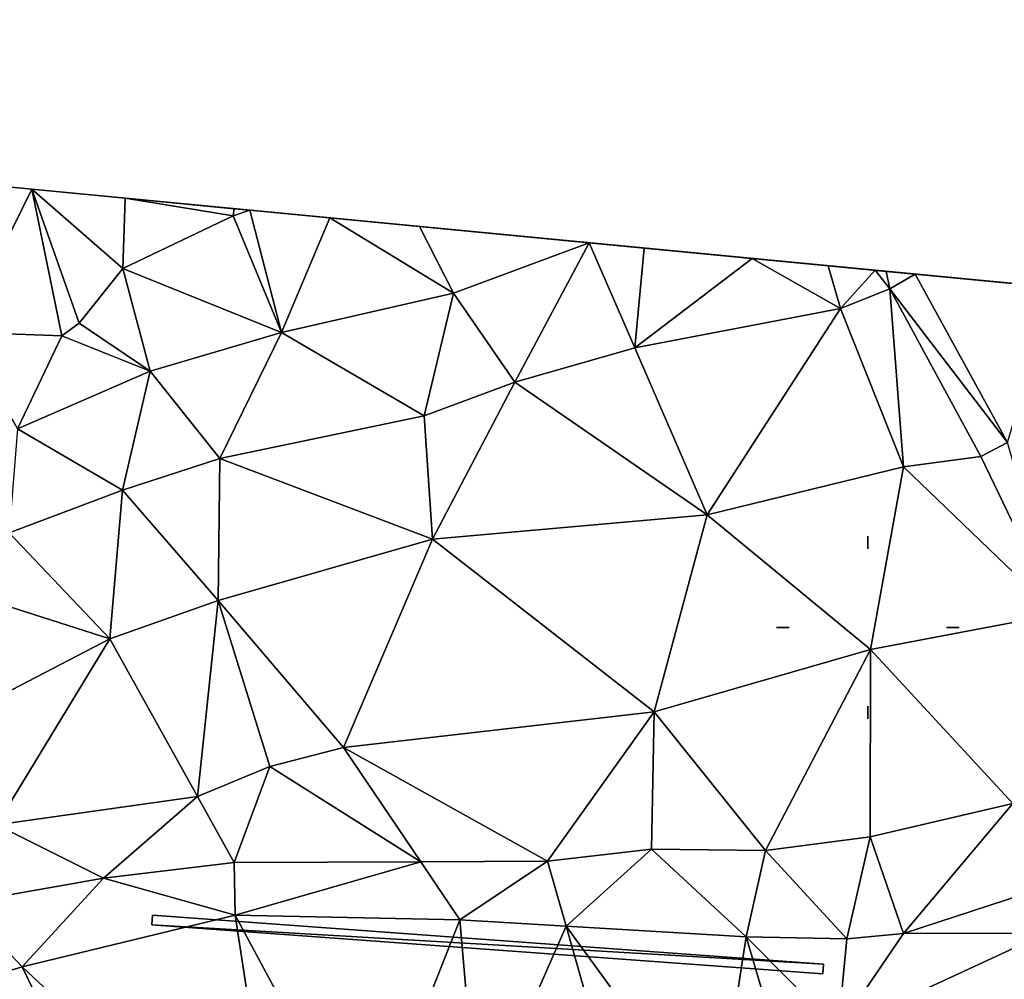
# Model space of a CAD drawing. Header units: inches. Extents: x 92348 to 92626, y 1600224 to 1600387.
# Tile 86 of 117: x 92509 to 92534, y 1600361 to 1600385. Entities that reach past the tile are written whole.
import ezdxf

# ---------------------------------------------------------------- set-up
doc = ezdxf.new("R2010")
doc.units = ezdxf.units.IN
doc.header["$MEASUREMENT"] = 0
for name, color, linetype in [('Objekter_Mur', 10, 'Continuous'), ('Terreng_ortofoto', 10, 'Continuous'), ('Vegetasjon', 10, 'Continuous')]:
    doc.layers.add(name, color=color, linetype=linetype)

msp = doc.modelspace()

# ---------------------------------------------------------------- linework, layer by layer
at = {"layer": 'Terreng_ortofoto'}
for points in [[(92464.003, 1600385.398, 121.276), (92491.751, 1600382.735, 123), (92509.069, 1600381.073, 120.875)], [(92509.069, 1600381.073, 120.875), (92491.751, 1600382.735, 123), (92503.587, 1600381.599, 122.177)], [(92509.069, 1600381.073, 120.875), (92503.587, 1600381.599, 122.177), (92504.44, 1600381.517, 122)], [(92508.272, 1600381.149, 121), (92509.069, 1600381.073, 120.875), (92504.44, 1600381.517, 122)], [(92508.272, 1600381.149, 121), (92507.265, 1600377.425, 120), (92509.069, 1600381.073, 120.875)], [(92509.834, 1600377.335, 120), (92509.069, 1600381.073, 120.875), (92507.265, 1600377.425, 120)], [(92514.632, 1600380.539, 120), (92509.069, 1600381.073, 120.875), (92511.452, 1600380.844, 120.5)], [(92511.386, 1600379.049, 120), (92511.452, 1600380.844, 120.5), (92509.069, 1600381.073, 120.875)], [(92511.386, 1600379.049, 120), (92509.069, 1600381.073, 120.875), (92510.272, 1600377.655, 120)], [(92510.272, 1600377.655, 120), (92509.069, 1600381.073, 120.875), (92509.834, 1600377.335, 120)], [(92524.697, 1600379.573, 118.83), (92529.386, 1600379.123, 118.267), (92509.069, 1600381.073, 120.875)], [(92524.697, 1600379.573, 118.83), (92509.069, 1600381.073, 120.875), (92514.632, 1600380.539, 120)], [(92529.386, 1600379.123, 118.267), (92543.266, 1600377.791, 115), (92509.069, 1600381.073, 120.875)], [(92543.266, 1600377.791, 115), (92572.785, 1600374.958, 107), (92509.069, 1600381.073, 120.875)], [(92514.209, 1600380.394, 120), (92511.452, 1600380.844, 120.5), (92511.386, 1600379.049, 120)], [(92514.632, 1600380.539, 120), (92511.452, 1600380.844, 120.5), (92514.227, 1600380.577, 120.064)], [(92514.209, 1600380.394, 120), (92514.227, 1600380.577, 120.064), (92511.452, 1600380.844, 120.5)], [(92514.632, 1600380.539, 120), (92514.227, 1600380.577, 120.064), (92514.209, 1600380.394, 120)], [(92515.44, 1600377.424, 119), (92514.632, 1600380.539, 120), (92514.209, 1600380.394, 120)], [(92515.44, 1600377.424, 119), (92516.673, 1600380.343, 119.764), (92514.632, 1600380.539, 120)], [(92524.697, 1600379.573, 118.83), (92514.632, 1600380.539, 120), (92516.673, 1600380.343, 119.764)], [(92515.44, 1600377.424, 119), (92514.209, 1600380.394, 120), (92511.386, 1600379.049, 120)], [(92519.826, 1600378.422, 119), (92516.673, 1600380.343, 119.764), (92515.44, 1600377.424, 119)], [(92519.826, 1600378.422, 119), (92518.959, 1600380.123, 119.5), (92516.673, 1600380.343, 119.764)], [(92523.286, 1600379.708, 119), (92524.697, 1600379.573, 118.83), (92516.673, 1600380.343, 119.764)], [(92523.286, 1600379.708, 119), (92516.673, 1600380.343, 119.764), (92518.959, 1600380.123, 119.5)], [(92523.286, 1600379.708, 119), (92518.959, 1600380.123, 119.5), (92519.826, 1600378.422, 119)], [(92523.286, 1600379.708, 119), (92519.826, 1600378.422, 119), (92521.394, 1600376.154, 118)], [(92523.286, 1600379.708, 119), (92521.394, 1600376.154, 118), (92524.457, 1600377.032, 118)], [(92523.286, 1600379.708, 119), (92524.457, 1600377.032, 118), (92524.697, 1600379.573, 118.83)], [(92524.457, 1600377.032, 118), (92527.446, 1600379.309, 118.5), (92524.697, 1600379.573, 118.83)], [(92524.697, 1600379.573, 118.83), (92527.446, 1600379.309, 118.5), (92529.386, 1600379.123, 118.267)], [(92524.457, 1600377.032, 118), (92529.703, 1600378.03, 118), (92527.446, 1600379.309, 118.5)], [(92529.703, 1600378.03, 118), (92529.386, 1600379.123, 118.267), (92527.446, 1600379.309, 118.5)], [(92512.085, 1600376.431, 119), (92511.386, 1600379.049, 120), (92510.272, 1600377.655, 120)], [(92512.085, 1600376.431, 119), (92515.44, 1600377.424, 119), (92511.386, 1600379.049, 120)], [(92529.703, 1600378.03, 118), (92530.586, 1600379.007, 118.123), (92529.386, 1600379.123, 118.267)], [(92531.607, 1600378.909, 118), (92529.386, 1600379.123, 118.267), (92530.869, 1600378.98, 118.089)], [(92531.607, 1600378.909, 118), (92535.15, 1600378.569, 117.5), (92529.386, 1600379.123, 118.267)], [(92535.15, 1600378.569, 117.5), (92539.011, 1600378.199, 116.839), (92529.386, 1600379.123, 118.267)], [(92529.386, 1600379.123, 118.267), (92530.586, 1600379.007, 118.123), (92530.869, 1600378.98, 118.089)], [(92529.386, 1600379.123, 118.267), (92539.011, 1600378.199, 116.839), (92543.266, 1600377.791, 115)], [(92529.703, 1600378.03, 118), (92530.966, 1600378.531, 118), (92530.586, 1600379.007, 118.123)], [(92530.586, 1600379.007, 118.123), (92530.966, 1600378.531, 118), (92530.869, 1600378.98, 118.089)], [(92531.607, 1600378.909, 118), (92530.869, 1600378.98, 118.089), (92530.966, 1600378.531, 118)], [(92533.966, 1600374.618, 117), (92531.607, 1600378.909, 118), (92530.966, 1600378.531, 118)], [(92533.966, 1600374.618, 117), (92535.15, 1600378.569, 117.5), (92531.607, 1600378.909, 118)], [(92531.31, 1600373.99, 117), (92530.966, 1600378.531, 118), (92529.703, 1600378.03, 118)], [(92531.31, 1600373.99, 117), (92533.287, 1600374.254, 117), (92530.966, 1600378.531, 118)], [(92533.966, 1600374.618, 117), (92530.966, 1600378.531, 118), (92533.287, 1600374.254, 117)], [(92519.083, 1600375.297, 118), (92519.826, 1600378.422, 119), (92515.44, 1600377.424, 119)], [(92521.394, 1600376.154, 118), (92519.826, 1600378.422, 119), (92519.083, 1600375.297, 118)], [(92526.298, 1600372.767, 117), (92529.703, 1600378.03, 118), (92524.457, 1600377.032, 118)], [(92531.31, 1600373.99, 117), (92529.703, 1600378.03, 118), (92526.298, 1600372.767, 117)], [(92512.085, 1600376.431, 119), (92510.272, 1600377.655, 120), (92509.834, 1600377.335, 120)], [(92508.698, 1600374.96, 119), (92509.834, 1600377.335, 120), (92507.265, 1600377.425, 120)], [(92512.085, 1600376.431, 119), (92509.834, 1600377.335, 120), (92508.698, 1600374.96, 119)], [(92513.864, 1600374.208, 118), (92515.44, 1600377.424, 119), (92512.085, 1600376.431, 119)], [(92519.083, 1600375.297, 118), (92515.44, 1600377.424, 119), (92513.864, 1600374.208, 118)], [(92526.298, 1600372.767, 117), (92524.457, 1600377.032, 118), (92521.394, 1600376.154, 118)], [(92511.383, 1600373.396, 118), (92512.085, 1600376.431, 119), (92508.698, 1600374.96, 119)], [(92513.864, 1600374.208, 118), (92512.085, 1600376.431, 119), (92511.383, 1600373.396, 118)], [(92521.394, 1600376.154, 118), (92519.083, 1600375.297, 118), (92519.289, 1600372.15, 117)], [(92526.298, 1600372.767, 117), (92521.394, 1600376.154, 118), (92519.289, 1600372.15, 117)], [(92519.083, 1600375.297, 118), (92513.864, 1600374.208, 118), (92519.289, 1600372.15, 117)], [(92511.383, 1600373.396, 118), (92508.698, 1600374.96, 119), (92508.486, 1600372.313, 118)], [(92533.966, 1600374.618, 117), (92533.287, 1600374.254, 117), (92535.224, 1600370.236, 116)], [(92513.864, 1600374.208, 118), (92511.383, 1600373.396, 118), (92513.819, 1600370.587, 117)], [(92519.289, 1600372.15, 117), (92513.864, 1600374.208, 118), (92513.819, 1600370.587, 117)], [(92531.31, 1600373.99, 117), (92535.224, 1600370.236, 116), (92533.287, 1600374.254, 117)], [(92531.31, 1600373.99, 117), (92526.298, 1600372.767, 117), (92530.47, 1600369.337, 116)], [(92531.31, 1600373.99, 117), (92530.47, 1600369.337, 116), (92535.224, 1600370.236, 116)], [(92511.383, 1600373.396, 118), (92508.486, 1600372.313, 118), (92511.055, 1600369.611, 117)], [(92513.819, 1600370.587, 117), (92511.383, 1600373.396, 118), (92511.055, 1600369.611, 117)], [(92526.298, 1600372.767, 117), (92519.289, 1600372.15, 117), (92524.95, 1600367.745, 116)], [(92526.298, 1600372.767, 117), (92524.95, 1600367.745, 116), (92530.47, 1600369.337, 116)], [(92511.055, 1600369.611, 117), (92508.486, 1600372.313, 118), (92506.555, 1600371.047, 118)], [(92519.289, 1600372.15, 117), (92513.819, 1600370.587, 117), (92517.024, 1600366.84, 116)], [(92524.95, 1600367.745, 116), (92519.289, 1600372.15, 117), (92517.024, 1600366.84, 116)], [(92511.055, 1600369.611, 117), (92506.555, 1600371.047, 118), (92507.286, 1600367.648, 117)], [(92513.292, 1600365.587, 116), (92513.819, 1600370.587, 117), (92511.055, 1600369.611, 117)], [(92515.141, 1600366.354, 116), (92513.819, 1600370.587, 117), (92513.292, 1600365.587, 116)], [(92515.141, 1600366.354, 116), (92517.024, 1600366.84, 116), (92513.819, 1600370.587, 117)], [(92534.1, 1600365.409, 115), (92535.224, 1600370.236, 116), (92530.47, 1600369.337, 116)], [(92508.162, 1600364.866, 116), (92511.055, 1600369.611, 117), (92507.286, 1600367.648, 117)], [(92513.292, 1600365.587, 116), (92511.055, 1600369.611, 117), (92508.162, 1600364.866, 116)], [(92527.788, 1600364.207, 115), (92530.47, 1600369.337, 116), (92524.95, 1600367.745, 116)], [(92527.788, 1600364.207, 115), (92530.458, 1600364.554, 115), (92530.47, 1600369.337, 116)], [(92530.458, 1600364.554, 115), (92534.1, 1600365.409, 115), (92530.47, 1600369.337, 116)], [(92522.229, 1600363.936, 115), (92524.95, 1600367.745, 116), (92517.024, 1600366.84, 116)], [(92522.229, 1600363.936, 115), (92524.878, 1600364.245, 115), (92524.95, 1600367.745, 116)], [(92527.788, 1600364.207, 115), (92524.95, 1600367.745, 116), (92524.878, 1600364.245, 115)], [(92518.991, 1600363.923, 115), (92517.024, 1600366.84, 116), (92515.141, 1600366.354, 116)], [(92522.229, 1600363.936, 115), (92517.024, 1600366.84, 116), (92518.991, 1600363.923, 115)], [(92514.233, 1600363.903, 115), (92515.141, 1600366.354, 116), (92513.292, 1600365.587, 116)], [(92518.991, 1600363.923, 115), (92515.141, 1600366.354, 116), (92514.233, 1600363.903, 115)], [(92513.292, 1600365.587, 116), (92508.162, 1600364.866, 116), (92510.892, 1600363.501, 115)], [(92514.233, 1600363.903, 115), (92513.292, 1600365.587, 116), (92510.892, 1600363.501, 115)], [(92530.458, 1600364.554, 115), (92531.311, 1600362.093, 114), (92534.1, 1600365.409, 115)], [(92534.1, 1600365.409, 115), (92531.311, 1600362.093, 114), (92535.264, 1600363.381, 114)], [(92510.892, 1600363.501, 115), (92508.162, 1600364.866, 116), (92507.284, 1600362.865, 115)], [(92527.788, 1600364.207, 115), (92529.867, 1600361.957, 114), (92530.458, 1600364.554, 115)], [(92530.458, 1600364.554, 115), (92529.867, 1600361.957, 114), (92531.311, 1600362.093, 114)], [(92522.229, 1600363.936, 115), (92522.701, 1600362.278, 114), (92524.878, 1600364.245, 115)], [(92527.297, 1600362.007, 114), (92524.878, 1600364.245, 115), (92522.701, 1600362.278, 114)], [(92527.788, 1600364.207, 115), (92524.878, 1600364.245, 115), (92527.297, 1600362.007, 114)], [(92527.788, 1600364.207, 115), (92527.297, 1600362.007, 114), (92529.867, 1600361.957, 114)], [(92514.252, 1600362.562, 114), (92514.233, 1600363.903, 115), (92510.892, 1600363.501, 115)], [(92518.991, 1600363.923, 115), (92514.233, 1600363.903, 115), (92514.252, 1600362.562, 114)], [(92519.992, 1600362.438, 114), (92518.991, 1600363.923, 115), (92514.252, 1600362.562, 114)], [(92522.229, 1600363.936, 115), (92518.991, 1600363.923, 115), (92519.992, 1600362.438, 114)], [(92522.229, 1600363.936, 115), (92519.992, 1600362.438, 114), (92522.701, 1600362.278, 114)], [(92508.817, 1600361.238, 114), (92510.892, 1600363.501, 115), (92507.284, 1600362.865, 115)], [(92514.252, 1600362.562, 114), (92510.892, 1600363.501, 115), (92508.817, 1600361.238, 114)], [(92535.264, 1600363.381, 114), (92531.311, 1600362.093, 114), (92534.953, 1600362.098, 113)], [(92508.817, 1600361.238, 114), (92507.284, 1600362.865, 115), (92504.696, 1600359.994, 114)], [(92514.252, 1600362.562, 114), (92508.817, 1600361.238, 114), (92515.407, 1600355.07, 113)], [(92517.588, 1600356.36, 113), (92519.992, 1600362.438, 114), (92514.252, 1600362.562, 114)], [(92517.588, 1600356.36, 113), (92514.252, 1600362.562, 114), (92515.407, 1600355.07, 113)], [(92517.588, 1600356.36, 113), (92520.449, 1600357.144, 113), (92519.992, 1600362.438, 114)], [(92522.701, 1600362.278, 114), (92519.992, 1600362.438, 114), (92520.449, 1600357.144, 113)], [(92522.701, 1600362.278, 114), (92520.449, 1600357.144, 113), (92524.355, 1600356.472, 113)], [(92527.297, 1600362.007, 114), (92522.701, 1600362.278, 114), (92526.52, 1600357.032, 113)], [(92526.52, 1600357.032, 113), (92522.701, 1600362.278, 114), (92524.355, 1600356.472, 113)], [(92527.297, 1600362.007, 114), (92526.52, 1600357.032, 113), (92528.131, 1600359.185, 113)], [(92529.867, 1600361.957, 114), (92527.297, 1600362.007, 114), (92529.643, 1600359.64, 113)], [(92527.297, 1600362.007, 114), (92528.131, 1600359.185, 113), (92529.643, 1600359.64, 113)], [(92529.643, 1600359.64, 113), (92536.895, 1600351.846, 112), (92534.953, 1600362.098, 113)], [(92529.643, 1600359.64, 113), (92534.953, 1600362.098, 113), (92531.311, 1600362.093, 114)], [(92529.867, 1600361.957, 114), (92529.643, 1600359.64, 113), (92531.311, 1600362.093, 114)], [(92508.817, 1600361.238, 114), (92504.696, 1600359.994, 114), (92512.864, 1600352.879, 113)], [(92508.817, 1600361.238, 114), (92512.864, 1600352.879, 113), (92515.407, 1600355.07, 113)]]:
    msp.add_3dface(points, dxfattribs=at)
at = {"layer": 'Vegetasjon', "color": 98, "true_color": 0x005500}
for points in [[(92530.4, 1600371.952, 123.79), (92530.4, 1600372.229, 123.79), (92530.4, 1600371.959, 123.487), (92530.4, 1600371.907, 123.741)], [(92528.348, 1600369.9, 123.79), (92528.071, 1600369.9, 123.79), (92528.341, 1600369.9, 123.487), (92528.393, 1600369.9, 123.741)], [(92532.452, 1600369.9, 123.79), (92532.729, 1600369.9, 123.79), (92532.459, 1600369.9, 123.487), (92532.407, 1600369.9, 123.741)], [(92530.4, 1600367.847, 123.79), (92530.4, 1600367.571, 123.79), (92530.4, 1600367.841, 123.487), (92530.4, 1600367.893, 123.741)]]:
    msp.add_3dface(points, dxfattribs=at)

# ---------------------------------------------------------------- meshes
at = {"layer": 'Objekter_Mur', "color": 24, "true_color": 0xaa170d}
mesh = msp.add_polyface(dxfattribs=at)
corners = [(92512.129, 1600362.312, 114.31), (92529.25, 1600361.062, 113.7), (92529.266, 1600361.312, 113.7), (92512.145, 1600362.562, 114.31), (92512.129, 1600362.312, 114.126), (92529.25, 1600361.062, 113.609), (92512.145, 1600362.562, 114.242), (92529.266, 1600361.312, 113.65)]
mesh.append_faces([[corners[k] for k in face] for face in [(1, 0, 4), (1, 4, 5), (2, 1, 7), (1, 5, 7), (3, 0, 2), (0, 1, 2), (0, 3, 6), (0, 6, 4), (2, 1, 7), (1, 5, 7), (6, 4, 7), (4, 5, 7), (3, 2, 6), (2, 7, 6), (6, 4, 7), (4, 5, 7), (3, 2, 6), (2, 7, 6), (0, 3, 6), (0, 6, 4), (1, 0, 4), (1, 4, 5), (3, 0, 2), (0, 1, 2)]], dxfattribs={"color": 254})
mesh = msp.add_polyface(dxfattribs=at)
corners = [(92512.129, 1600362.312, 114.31), (92529.25, 1600361.062, 113.7), (92529.266, 1600361.312, 113.7), (92512.145, 1600362.562, 114.31), (92512.129, 1600362.312, 114.126), (92529.25, 1600361.062, 113.609), (92512.145, 1600362.562, 114.242), (92529.266, 1600361.312, 113.65)]
mesh.append_faces([[corners[k] for k in face] for face in [(1, 0, 4), (1, 4, 5), (2, 1, 7), (1, 5, 7), (3, 0, 2), (0, 1, 2), (0, 3, 6), (0, 6, 4), (2, 1, 7), (1, 5, 7), (6, 4, 7), (4, 5, 7), (3, 2, 6), (2, 7, 6), (6, 4, 7), (4, 5, 7), (3, 2, 6), (2, 7, 6), (0, 3, 6), (0, 6, 4), (1, 0, 4), (1, 4, 5), (3, 0, 2), (0, 1, 2)]])

doc.saveas('drawing.dxf')
